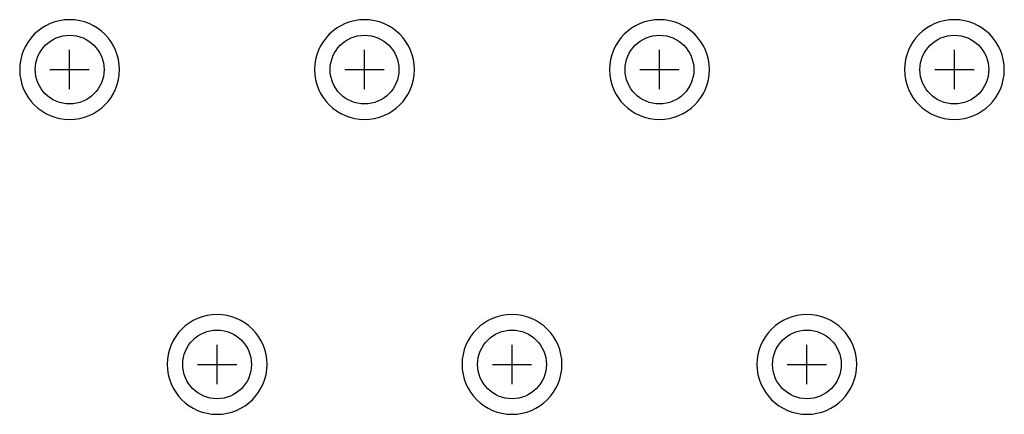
# Model space of a CAD drawing. Extents: x -5 to 35, y -92 to 8.
# Tile 16 of 25: x 15 to 25, y -75 to -71. Entities that reach past the tile are written whole.
import ezdxf

# ---------------------------------------------------------------- set-up
doc = ezdxf.new("R2010")
doc.units = 0
doc.layers.get('0').update_dxf_attribs({"linetype": 'CONTINUOUS'})
for name, color, linetype in [('gbl', 5, 'CONTINUOUS'), ('gd1', 1, 'CONTINUOUS'), ('gg1', 5, 'CONTINUOUS'), ('gtl', 1, 'CONTINUOUS')]:
    doc.layers.add(name, color=color, linetype=linetype)

# ---------------------------------------------------------------- blocks, each defined once
blk = doc.blocks.new('D19')
blk.add_circle((0, 0), 0.35)

msp = doc.modelspace()

# ---------------------------------------------------------------- linework, layer by layer
at = {"layer": 'gd1', "color": 1}
for points in [[(16.284933, -71.426743), (16.284933, -71.426743), (16.284933, -71.426743, 1), (15.268931, -71.426743), (15.268931, -71.426743), (15.268931, -71.426743, 1), (16.284933, -71.426743), (16.284933, -71.426743)], [(16.284933, -71.426743), (16.284933, -71.426743), (16.284933, -71.426743, 1), (15.268931, -71.426743), (15.268931, -71.426743), (15.268931, -71.426743, 1), (16.284933, -71.426743), (16.284933, -71.426743)], [(19.284939, -71.426743), (19.284939, -71.426743), (19.284939, -71.426743, 1), (18.268937, -71.426743), (18.268937, -71.426743), (18.268937, -71.426743, 1), (19.284939, -71.426743), (19.284939, -71.426743)], [(19.284939, -71.426743), (19.284939, -71.426743), (19.284939, -71.426743, 1), (18.268937, -71.426743), (18.268937, -71.426743), (18.268937, -71.426743, 1), (19.284939, -71.426743), (19.284939, -71.426743)], [(22.284945, -71.426743), (22.284945, -71.426743), (22.284945, -71.426743, 1), (21.268943, -71.426743), (21.268943, -71.426743), (21.268943, -71.426743, 1), (22.284945, -71.426743), (22.284945, -71.426743)], [(22.284945, -71.426743), (22.284945, -71.426743), (22.284945, -71.426743, 1), (21.268943, -71.426743), (21.268943, -71.426743), (21.268943, -71.426743, 1), (22.284945, -71.426743), (22.284945, -71.426743)], [(25.284951, -71.426743), (25.284951, -71.426743), (25.284951, -71.426743, 1), (24.268949, -71.426743), (24.268949, -71.426743), (24.268949, -71.426743, 1), (25.284951, -71.426743), (25.284951, -71.426743)], [(25.284951, -71.426743), (25.284951, -71.426743), (25.284951, -71.426743, 1), (24.268949, -71.426743), (24.268949, -71.426743), (24.268949, -71.426743, 1), (25.284951, -71.426743), (25.284951, -71.426743)], [(17.784936, -74.426749), (17.784936, -74.426749), (17.784936, -74.426749, 1), (16.768934, -74.426749), (16.768934, -74.426749), (16.768934, -74.426749, 1), (17.784936, -74.426749), (17.784936, -74.426749)], [(17.784936, -74.426749), (17.784936, -74.426749), (17.784936, -74.426749, 1), (16.768934, -74.426749), (16.768934, -74.426749), (16.768934, -74.426749, 1), (17.784936, -74.426749), (17.784936, -74.426749)], [(20.784942, -74.426749), (20.784942, -74.426749), (20.784942, -74.426749, 1), (19.76894, -74.426749), (19.76894, -74.426749), (19.76894, -74.426749, 1), (20.784942, -74.426749), (20.784942, -74.426749)], [(20.784942, -74.426749), (20.784942, -74.426749), (20.784942, -74.426749, 1), (19.76894, -74.426749), (19.76894, -74.426749), (19.76894, -74.426749, 1), (20.784942, -74.426749), (20.784942, -74.426749)], [(23.784948, -74.426749), (23.784948, -74.426749), (23.784948, -74.426749, 1), (22.768946, -74.426749), (22.768946, -74.426749), (22.768946, -74.426749, 1), (23.784948, -74.426749), (23.784948, -74.426749)], [(23.784948, -74.426749), (23.784948, -74.426749), (23.784948, -74.426749, 1), (22.768946, -74.426749), (22.768946, -74.426749), (22.768946, -74.426749, 1), (23.784948, -74.426749), (23.784948, -74.426749)]]:
    msp.add_lwpolyline(points, format="xyb", dxfattribs=at)
at = {"layer": 'gg1', "color": 5}
for points in [[(15.776932, -71.626743), (15.776932, -71.226742)], [(15.776932, -71.626743), (15.776932, -71.226742)], [(18.776938, -71.626743), (18.776938, -71.226742)], [(18.776938, -71.626743), (18.776938, -71.226742)], [(21.776944, -71.626743), (21.776944, -71.226742)], [(21.776944, -71.626743), (21.776944, -71.226742)], [(24.77695, -71.626743), (24.77695, -71.226742)], [(24.77695, -71.626743), (24.77695, -71.226742)], [(15.576931, -71.426743), (15.976932, -71.426743)], [(15.576931, -71.426743), (15.976932, -71.426743)], [(18.576937, -71.426743), (18.976938, -71.426743)], [(18.576937, -71.426743), (18.976938, -71.426743)], [(21.576943, -71.426743), (21.976944, -71.426743)], [(21.576943, -71.426743), (21.976944, -71.426743)], [(24.576949, -71.426743), (24.97695, -71.426743)], [(24.576949, -71.426743), (24.97695, -71.426743)], [(17.276935, -74.626749), (17.276935, -74.226748)], [(17.276935, -74.626749), (17.276935, -74.226748)], [(20.276941, -74.626749), (20.276941, -74.226748)], [(20.276941, -74.626749), (20.276941, -74.226748)], [(23.276947, -74.626749), (23.276947, -74.226748)], [(23.276947, -74.626749), (23.276947, -74.226748)], [(17.076934, -74.426749), (17.476935, -74.426749)], [(17.076934, -74.426749), (17.476935, -74.426749)], [(20.07694, -74.426749), (20.476941, -74.426749)], [(20.07694, -74.426749), (20.476941, -74.426749)], [(23.076946, -74.426749), (23.476947, -74.426749)], [(23.076946, -74.426749), (23.476947, -74.426749)]]:
    msp.add_lwpolyline(points, dxfattribs=at)

# ---------------------------------------------------------------- block references
at = {"layer": 'gbl'}
for p in [(15.776932, -71.426743), (15.776932, -71.426743), (18.776938, -71.426743), (18.776938, -71.426743), (21.776944, -71.426743), (21.776944, -71.426743), (24.77695, -71.426743), (24.77695, -71.426743), (17.276935, -74.426749), (17.276935, -74.426749), (20.276941, -74.426749), (20.276941, -74.426749), (23.276947, -74.426749), (23.276947, -74.426749)]:
    msp.add_blockref('D19', p, dxfattribs=at)
at = {"layer": 'gtl'}
for p in [(15.776932, -71.426743), (15.776932, -71.426743), (18.776938, -71.426743), (18.776938, -71.426743), (21.776944, -71.426743), (21.776944, -71.426743), (24.77695, -71.426743), (24.77695, -71.426743), (17.276935, -74.426749), (17.276935, -74.426749), (20.276941, -74.426749), (20.276941, -74.426749), (23.276947, -74.426749), (23.276947, -74.426749)]:
    msp.add_blockref('D19', p, dxfattribs=at)

doc.saveas('drawing.dxf')
